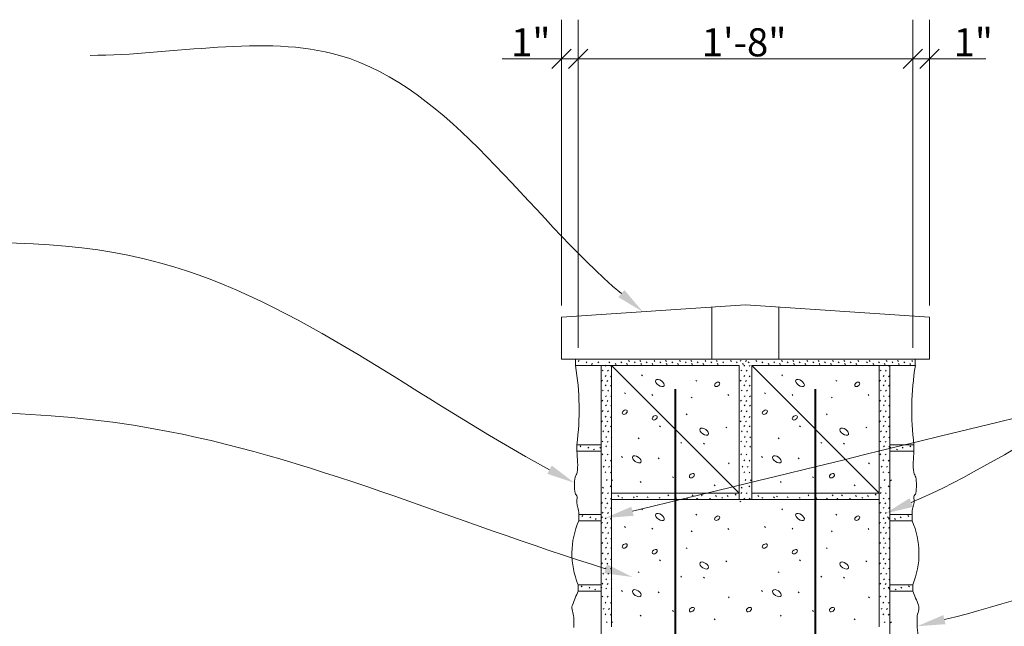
# Paper-space layout '113851WD001' of a CAD drawing. Header units: feet. Extents: x 0 to 187, y 0 to 115.
# Tile 13 of 18: x 21.34 to 26.24, y 13.45 to 16.47. Entities that reach past the tile are written whole.
import ezdxf

# ---------------------------------------------------------------- set-up
doc = ezdxf.new("R2010")
doc.units = ezdxf.units.FT
doc.header["$MEASUREMENT"] = 0
doc.layers.add('SH_Data', color=7, linetype='Continuous')
doc.layers.add('SH_Text', color=7, linetype='Continuous')
doc.styles.add('Straight-Normal', font='font30.shx', dxfattribs={"height": 0.14})

psp = doc.layouts.new('113851WD001')

# ---------------------------------------------------------------- linework, layer by layer
at = {"layer": 'SH_Data', "linetype": 'Continuous', "lineweight": 0}
for p, q in [((24.0377, 15.0439), (24.0377, 16.4669)), ((24.121, 14.8327), (24.121, 16.4669)), ((25.7877, 14.8327), (25.7877, 16.4669)), ((25.871, 15.0439), (25.871, 16.4669)), ((23.743, 16.2718), (26.1522, 16.2718))]:
    psp.add_line(p, q, dxfattribs=at)
at = {"layer": 'SH_Data', "linetype": 'Continuous', "lineweight": 30}
for p, q in [((24.0856, 16.3197), (23.9898, 16.2239)), ((24.1689, 16.3197), (24.0731, 16.2239)), ((25.8356, 16.3197), (25.7398, 16.2239)), ((25.9189, 16.3197), (25.8231, 16.2239))]:
    psp.add_line(p, q, dxfattribs=at)
at = {"layer": 'SH_Data', "linetype": 'Continuous', "lineweight": 13}
for p, q in [((24.9543, 15.0466), (24.0377, 14.985)), ((24.7877, 14.7758), (24.7877, 15.0371)), ((25.871, 14.985), (24.9543, 15.0466)), ((25.1209, 14.7758), (25.1209, 15.0371)), ((24.0377, 14.7758), (24.0377, 14.985)), ((25.871, 14.7758), (25.871, 14.985)), ((24.0377, 14.7758), (25.3553, 14.7758)), ((24.108, 14.7758), (24.108, 14.7445)), ((24.108, 14.7758), (24.108, 14.7445)), ((24.1214, 14.7653), (24.1259, 14.7699)), ((24.3768, 14.7653), (24.3722, 14.7699)), ((24.4334, 14.7653), (24.4288, 14.7699)), ((24.5037, 14.7653), (24.4991, 14.7699)), ((25.871, 14.7758), (24.5534, 14.7758)), ((24.5603, 14.7653), (24.5557, 14.7699)), ((24.6307, 14.7653), (24.6261, 14.7699)), ((25.8007, 14.7758), (24.6367, 14.7758)), ((24.6873, 14.7653), (24.6827, 14.7699)), ((24.7576, 14.7653), (24.753, 14.7699)), ((24.8142, 14.7653), (24.8096, 14.7699)), ((24.8846, 14.7653), (24.88, 14.7699)), ((24.9283, 14.7658), (24.9329, 14.7704)), ((24.9547, 14.7644), (24.9593, 14.769)), ((25.0115, 14.7653), (25.0069, 14.7699)), ((25.1385, 14.7653), (25.1339, 14.7699)), ((25.1951, 14.7653), (25.1905, 14.7699)), ((25.2654, 14.7653), (25.2608, 14.7699)), ((25.322, 14.7653), (25.3174, 14.7699)), ((25.3924, 14.7653), (25.3878, 14.7699)), ((25.449, 14.7653), (25.4444, 14.7699)), ((25.5193, 14.7653), (25.5147, 14.7699)), ((25.5759, 14.7653), (25.5713, 14.7699)), ((25.6604, 14.7653), (25.6558, 14.7699)), ((25.717, 14.7653), (25.7124, 14.7699)), ((25.7873, 14.7653), (25.7827, 14.7699)), ((25.8007, 14.7758), (25.8007, 14.7445)), ((25.8007, 14.7758), (25.8007, 14.7445)), ((24.108, 14.7445), (24.2877, 14.7445)), ((24.1601, 14.7588), (24.1647, 14.7634)), ((24.188, 14.7502), (24.1926, 14.7548)), ((24.2192, 14.7588), (24.2238, 14.7634)), ((24.235, 12.7445), (24.235, 14.7445)), ((24.2405, 14.7177), (24.2451, 14.7223)), ((24.2556, 14.7421), (24.2602, 14.7467)), ((24.267, 14.7164), (24.2716, 14.721)), ((24.2789, 14.7588), (24.2743, 14.7634)), ((24.2821, 14.7408), (24.2867, 14.7454)), ((24.9231, 14.1091), (24.2877, 14.7445)), ((24.2877, 14.7445), (24.2877, 14.1091)), ((24.9231, 14.7445), (24.2877, 14.7445)), ((24.3101, 14.7502), (24.3055, 14.7548)), ((24.338, 14.7588), (24.3335, 14.7634)), ((24.3667, 14.7502), (24.3621, 14.7548)), ((24.4058, 14.7588), (24.4012, 14.7634)), ((24.437, 14.7502), (24.4324, 14.7548)), ((24.465, 14.7588), (24.4604, 14.7634)), ((24.4936, 14.7502), (24.489, 14.7548)), ((24.5328, 14.7588), (24.5282, 14.7634)), ((24.564, 14.7502), (24.5594, 14.7548)), ((24.5919, 14.7588), (24.5874, 14.7634)), ((24.6206, 14.7502), (24.616, 14.7548)), ((24.6597, 14.7588), (24.6551, 14.7634)), ((24.6909, 14.7502), (24.6863, 14.7548)), ((24.7189, 14.7588), (24.7143, 14.7634)), ((24.7475, 14.7502), (24.7429, 14.7548)), ((24.7867, 14.7588), (24.7821, 14.7634)), ((24.8179, 14.7502), (24.8133, 14.7548)), ((24.8458, 14.7588), (24.8413, 14.7634)), ((24.9136, 14.7588), (24.909, 14.7634)), ((24.9231, 14.7445), (24.9231, 14.1091)), ((24.9315, 14.7177), (24.9361, 14.7223)), ((24.9448, 14.7502), (24.9402, 14.7548)), ((24.9466, 14.7421), (24.9512, 14.7467)), ((24.958, 14.7164), (24.9626, 14.721)), ((24.9728, 14.7588), (24.9682, 14.7634)), ((24.973, 14.7408), (24.9776, 14.7454)), ((25.621, 14.1091), (24.9856, 14.7445)), ((24.9856, 14.7445), (24.9856, 14.1091)), ((25.621, 14.7445), (24.9856, 14.7445)), ((25.0406, 14.7588), (25.036, 14.7634)), ((25.0718, 14.7502), (25.0672, 14.7548)), ((25.0997, 14.7588), (25.0951, 14.7634)), ((25.1284, 14.7502), (25.1238, 14.7548)), ((25.1675, 14.7588), (25.1629, 14.7634)), ((25.1987, 14.7502), (25.1941, 14.7548)), ((25.2267, 14.7588), (25.2221, 14.7634)), ((25.2553, 14.7502), (25.2507, 14.7548)), ((25.2945, 14.7588), (25.2899, 14.7634)), ((25.3257, 14.7502), (25.3211, 14.7548)), ((25.3536, 14.7588), (25.349, 14.7634)), ((25.3823, 14.7502), (25.3777, 14.7548)), ((25.4214, 14.7588), (25.4168, 14.7634)), ((25.4526, 14.7502), (25.448, 14.7548)), ((25.4806, 14.7588), (25.476, 14.7634)), ((25.5092, 14.7502), (25.5046, 14.7548)), ((25.5625, 14.7588), (25.5579, 14.7634)), ((25.5937, 14.7502), (25.5891, 14.7548)), ((25.6217, 14.7588), (25.6171, 14.7634)), ((25.8007, 14.7445), (25.621, 14.7445)), ((25.621, 14.7445), (25.621, 14.1091)), ((25.6251, 14.7177), (25.6297, 14.7223)), ((25.6503, 14.7502), (25.6457, 14.7548)), ((25.6516, 14.7164), (25.6562, 14.721)), ((25.6667, 14.7408), (25.6712, 14.7454)), ((25.6737, 12.7424), (25.6737, 14.7445)), ((25.6894, 14.7588), (25.6849, 14.7634)), ((25.7206, 14.7502), (25.7161, 14.7548)), ((25.7486, 14.7588), (25.744, 14.7634)), ((25.7772, 14.7502), (25.7726, 14.7548)), ((24.2373, 14.6672), (24.2419, 14.6718)), ((24.2556, 14.6898), (24.2602, 14.6944)), ((24.2638, 14.6659), (24.2684, 14.6705)), ((24.2821, 14.6885), (24.2867, 14.693)), ((24.4416, 14.693), (24.437, 14.6976)), ((24.7116, 14.6661), (24.707, 14.6707)), ((24.9283, 14.6672), (24.9329, 14.6718)), ((24.9466, 14.6898), (24.9512, 14.6944)), ((24.9547, 14.6659), (24.9593, 14.6705)), ((24.973, 14.6885), (24.9776, 14.693)), ((25.1395, 14.693), (25.1349, 14.6976)), ((25.4095, 14.6661), (25.4049, 14.6707)), ((25.6219, 14.6672), (25.6265, 14.6718)), ((25.6402, 14.6898), (25.6448, 14.6944)), ((25.6484, 14.6659), (25.653, 14.6705)), ((25.6667, 14.6885), (25.6712, 14.693)), ((24.2418, 14.6179), (24.2464, 14.6225)), ((24.2556, 14.6435), (24.2602, 14.6481)), ((24.2683, 14.6166), (24.2729, 14.6212)), ((24.2821, 14.6422), (24.2867, 14.6468)), ((24.9328, 14.6179), (24.9374, 14.6225)), ((24.9466, 14.6435), (24.9512, 14.6481)), ((24.9592, 14.6166), (24.9638, 14.6212)), ((24.973, 14.6422), (24.9776, 14.6468)), ((25.6264, 14.6179), (25.631, 14.6225)), ((25.6402, 14.6435), (25.6448, 14.6481)), ((25.6529, 14.6166), (25.6574, 14.6212)), ((25.6667, 14.6422), (25.6712, 14.6468)), ((24.2386, 14.5673), (24.2432, 14.5719)), ((24.2569, 14.5899), (24.2615, 14.5945)), ((24.265, 14.566), (24.2696, 14.5706)), ((24.2833, 14.5886), (24.2879, 14.5932)), ((24.3566, 14.6048), (24.352, 14.6094)), ((24.4933, 14.5962), (24.4887, 14.6008)), ((24.689, 14.5833), (24.6844, 14.5879)), ((24.8719, 14.5951), (24.8673, 14.5997)), ((24.9295, 14.5673), (24.9341, 14.5719)), ((24.9478, 14.5899), (24.9524, 14.5945)), ((24.956, 14.566), (24.9606, 14.5706)), ((24.9743, 14.5886), (24.9789, 14.5932)), ((25.0545, 14.6048), (25.0499, 14.6094)), ((25.1911, 14.5962), (25.1865, 14.6008)), ((25.3869, 14.5833), (25.3823, 14.5879)), ((25.5698, 14.5951), (25.5652, 14.5997)), ((25.6232, 14.5673), (25.6278, 14.5719)), ((25.6415, 14.5899), (25.646, 14.5945)), ((25.6496, 14.566), (25.6542, 14.5706)), ((25.6679, 14.5886), (25.6725, 14.5932)), ((24.2405, 14.5155), (24.2451, 14.5201)), ((24.2569, 14.5437), (24.2615, 14.5483)), ((24.2833, 14.5424), (24.2879, 14.5469)), ((24.9315, 14.5155), (24.9361, 14.5201)), ((24.9478, 14.5437), (24.9524, 14.5483)), ((24.9743, 14.5424), (24.9789, 14.5469)), ((25.6251, 14.5155), (25.6297, 14.5201)), ((25.6415, 14.5437), (25.646, 14.5483)), ((25.6679, 14.5424), (25.6725, 14.5469)), ((24.2556, 14.4876), (24.2602, 14.4922)), ((24.267, 14.5142), (24.2716, 14.5188)), ((24.2821, 14.4862), (24.2867, 14.4908)), ((24.6643, 14.4994), (24.6597, 14.504)), ((24.9466, 14.4876), (24.9512, 14.4922)), ((24.958, 14.5142), (24.9626, 14.5188)), ((24.973, 14.4862), (24.9776, 14.4908)), ((25.3622, 14.4994), (25.3576, 14.504)), ((25.6402, 14.4876), (25.6448, 14.4922)), ((25.6516, 14.5142), (25.6562, 14.5188)), ((25.6667, 14.4862), (25.6712, 14.4908)), ((24.2373, 14.465), (24.2419, 14.4696)), ((24.2556, 14.4413), (24.2602, 14.4459)), ((24.2638, 14.4636), (24.2684, 14.4682)), ((24.2821, 14.44), (24.2867, 14.4446)), ((24.5309, 14.4391), (24.5263, 14.4437)), ((24.8612, 14.4337), (24.8566, 14.4383)), ((24.9283, 14.465), (24.9329, 14.4696)), ((24.9466, 14.4413), (24.9512, 14.4459)), ((24.9547, 14.4636), (24.9593, 14.4682)), ((24.973, 14.44), (24.9776, 14.4446)), ((25.2288, 14.4391), (25.2242, 14.4437)), ((25.559, 14.4337), (25.5544, 14.4383)), ((25.6219, 14.465), (25.6265, 14.4696)), ((25.6402, 14.4413), (25.6448, 14.4459)), ((25.6484, 14.4636), (25.653, 14.4682)), ((25.6667, 14.44), (25.6712, 14.4446)), ((24.2431, 14.4144), (24.2477, 14.419)), ((24.2581, 14.3865), (24.2627, 14.3911)), ((24.2695, 14.4131), (24.2741, 14.4177)), ((24.2846, 14.3851), (24.2892, 14.3897)), ((24.4244, 14.38), (24.4198, 14.3846)), ((24.934, 14.4144), (24.9386, 14.419)), ((24.9491, 14.3865), (24.9537, 14.3911)), ((24.9605, 14.4131), (24.9651, 14.4177)), ((24.9756, 14.3851), (24.9802, 14.3897)), ((25.1223, 14.38), (25.1177, 14.3846)), ((25.6277, 14.4144), (25.6323, 14.419)), ((25.6427, 14.3865), (25.6473, 14.3911)), ((25.6541, 14.4131), (25.6587, 14.4177)), ((25.6692, 14.3851), (25.6738, 14.3897)), ((24.1147, 14.3498), (24.1147, 14.3186)), ((24.1147, 14.3498), (24.235, 14.3498)), ((24.1304, 14.3393), (24.135, 14.3439)), ((24.1691, 14.3328), (24.1737, 14.3374)), ((24.1971, 14.3242), (24.2017, 14.3288)), ((24.2283, 14.3328), (24.2329, 14.3374)), ((24.2398, 14.3639), (24.2444, 14.3685)), ((24.2581, 14.3402), (24.2627, 14.3448)), ((24.2663, 14.3625), (24.2709, 14.3671)), ((24.2846, 14.3389), (24.2892, 14.3435)), ((24.6363, 14.3574), (24.6317, 14.362)), ((24.7504, 14.3531), (24.7458, 14.3577)), ((24.9308, 14.3639), (24.9354, 14.3685)), ((24.9491, 14.3402), (24.9537, 14.3448)), ((24.9573, 14.3625), (24.9619, 14.3671)), ((24.9756, 14.3389), (24.9802, 14.3435)), ((25.3342, 14.3574), (25.3296, 14.362)), ((25.4482, 14.3531), (25.4436, 14.3577)), ((25.6244, 14.3639), (25.629, 14.3685)), ((25.6427, 14.3402), (25.6473, 14.3448)), ((25.6509, 14.3625), (25.6555, 14.3671)), ((25.6692, 14.3389), (25.6738, 14.3435)), ((25.794, 14.3498), (25.6737, 14.3498)), ((25.6804, 14.3328), (25.6758, 14.3374)), ((25.7116, 14.3242), (25.707, 14.3288)), ((25.7396, 14.3328), (25.735, 14.3374)), ((25.7783, 14.3393), (25.7737, 14.3439)), ((25.794, 14.3498), (25.794, 14.3186)), ((24.1147, 14.3186), (24.235, 14.3186)), ((24.2398, 14.3004), (24.2444, 14.305)), ((24.2549, 14.2703), (24.2595, 14.2749)), ((24.2663, 14.2991), (24.2709, 14.3037)), ((24.3416, 14.2864), (24.337, 14.291)), ((24.5245, 14.2799), (24.5199, 14.2845)), ((24.9308, 14.3004), (24.9354, 14.305)), ((24.9459, 14.2703), (24.9505, 14.2749)), ((24.9573, 14.2991), (24.9619, 14.3037)), ((25.0395, 14.2864), (25.0349, 14.291)), ((25.2223, 14.2799), (25.2177, 14.2845)), ((25.6244, 14.3004), (25.629, 14.305)), ((25.6395, 14.2703), (25.6441, 14.2749)), ((25.6509, 14.2991), (25.6555, 14.3037)), ((25.794, 14.3186), (25.6737, 14.3186)), ((24.2463, 14.2391), (24.2509, 14.2437)), ((24.2728, 14.2378), (24.2774, 14.2424)), ((24.2814, 14.269), (24.286, 14.2735)), ((24.8741, 14.2552), (24.8695, 14.2598)), ((24.9373, 14.2391), (24.9419, 14.2437)), ((24.9637, 14.2378), (24.9683, 14.2424)), ((24.9723, 14.269), (24.9769, 14.2735)), ((25.572, 14.2552), (25.5674, 14.2598)), ((25.6309, 14.2391), (25.6355, 14.2437)), ((25.6573, 14.2378), (25.6619, 14.2424)), ((25.666, 14.269), (25.6705, 14.2735)), ((24.2549, 14.2111), (24.2595, 14.2157)), ((24.2614, 14.1724), (24.266, 14.177)), ((24.2814, 14.2098), (24.286, 14.2144)), ((24.5955, 14.1863), (24.5909, 14.1909)), ((24.9459, 14.2111), (24.9505, 14.2157)), ((24.9523, 14.1724), (24.9569, 14.177)), ((24.9723, 14.2098), (24.9769, 14.2144)), ((25.2933, 14.1863), (25.2887, 14.1909)), ((25.6395, 14.2111), (25.6441, 14.2157)), ((25.6459, 14.1724), (25.6505, 14.177)), ((25.666, 14.2098), (25.6705, 14.2144)), ((24.2465, 14.1338), (24.2419, 14.1383)), ((24.2852, 14.1402), (24.2806, 14.1448)), ((24.2878, 14.1711), (24.2924, 14.1757)), ((24.4352, 14.1627), (24.4306, 14.1673)), ((24.8031, 14.1454), (24.7985, 14.15)), ((24.9374, 14.1338), (24.9329, 14.1383)), ((24.9762, 14.1402), (24.9716, 14.1448)), ((24.9788, 14.1711), (24.9834, 14.1757)), ((25.1331, 14.1627), (25.1285, 14.1673)), ((25.501, 14.1454), (25.4964, 14.15)), ((25.6311, 14.1338), (25.6265, 14.1383)), ((25.6698, 14.1402), (25.6652, 14.1448)), ((25.6767, 14.1711), (25.6813, 14.1757)), ((24.2405, 14.1081), (24.2451, 14.1126)), ((24.2556, 14.0801), (24.2602, 14.0847)), ((24.267, 14.1067), (24.2716, 14.1113)), ((24.2821, 14.0788), (24.2867, 14.0834)), ((24.2877, 14.1091), (24.2877, 14.0779)), ((24.9231, 14.1091), (24.2877, 14.1091)), ((24.2877, 14.1091), (24.2877, 14.0779)), ((24.2877, 14.0779), (24.2877, 13.4425)), ((24.9856, 14.0779), (24.2877, 14.0779)), ((24.3233, 14.0921), (24.3187, 14.0967)), ((24.3233, 14.0921), (24.3187, 14.0967)), ((24.3427, 14.0835), (24.3381, 14.0881)), ((24.3427, 14.0835), (24.3381, 14.0881)), ((24.4007, 14.0857), (24.3962, 14.0903)), ((24.4007, 14.0857), (24.3962, 14.0903)), ((24.4158, 14.09), (24.4112, 14.0946)), ((24.4158, 14.09), (24.4112, 14.0946)), ((24.4696, 14.0868), (24.465, 14.0914)), ((24.4696, 14.0868), (24.465, 14.0914)), ((24.5288, 14.0835), (24.5242, 14.0881)), ((24.5288, 14.0835), (24.5242, 14.0881)), ((24.5729, 14.0964), (24.5683, 14.101)), ((24.5729, 14.0964), (24.5683, 14.101)), ((24.6116, 14.0825), (24.607, 14.0871)), ((24.6116, 14.0825), (24.607, 14.0871)), ((24.6654, 14.0803), (24.6608, 14.0849)), ((24.6654, 14.0803), (24.6608, 14.0849)), ((24.6933, 14.0954), (24.6888, 14.1)), ((24.6933, 14.0954), (24.6888, 14.1)), ((24.7159, 14.0771), (24.7113, 14.0817)), ((24.7159, 14.0771), (24.7113, 14.0817)), ((24.7183, 14.0771), (24.7137, 14.0817)), ((24.7183, 14.0771), (24.7137, 14.0817)), ((24.7396, 14.0954), (24.735, 14.1)), ((24.7396, 14.0954), (24.735, 14.1)), ((24.7794, 14.0771), (24.7748, 14.0817)), ((24.7794, 14.0771), (24.7748, 14.0817)), ((24.7818, 14.0771), (24.7772, 14.0817)), ((24.7818, 14.0771), (24.7772, 14.0817)), ((24.8095, 14.0921), (24.8049, 14.0967)), ((24.8095, 14.0921), (24.8049, 14.0967)), ((24.8407, 14.0835), (24.8361, 14.0881)), ((24.8407, 14.0835), (24.8361, 14.0881)), ((24.8687, 14.0921), (24.8641, 14.0967)), ((24.8687, 14.0921), (24.8641, 14.0967)), ((24.9074, 14.0986), (24.9028, 14.1032)), ((24.9074, 14.0986), (24.9028, 14.1032)), ((24.9231, 14.1091), (24.9231, 14.0779)), ((24.9231, 14.1091), (24.9231, 14.0779)), ((24.9315, 14.1081), (24.9361, 14.1126)), ((24.9466, 14.0801), (24.9512, 14.0847)), ((24.958, 14.1067), (24.9626, 14.1113)), ((24.973, 14.0788), (24.9776, 14.0834)), ((24.9856, 14.1091), (24.9856, 14.0779)), ((25.621, 14.1091), (24.9856, 14.1091)), ((24.9856, 14.1091), (24.9856, 14.0779)), ((25.621, 14.0779), (24.9856, 14.0779)), ((25.0212, 14.0921), (25.0166, 14.0967)), ((25.0212, 14.0921), (25.0166, 14.0967)), ((25.0405, 14.0835), (25.0359, 14.0881)), ((25.0405, 14.0835), (25.0359, 14.0881)), ((25.0986, 14.0857), (25.094, 14.0903)), ((25.0986, 14.0857), (25.094, 14.0903)), ((25.1137, 14.09), (25.1091, 14.0946)), ((25.1137, 14.09), (25.1091, 14.0946)), ((25.1675, 14.0868), (25.1629, 14.0914)), ((25.1675, 14.0868), (25.1629, 14.0914)), ((25.2266, 14.0835), (25.2221, 14.0881)), ((25.2266, 14.0835), (25.2221, 14.0881)), ((25.2707, 14.0964), (25.2662, 14.101)), ((25.2707, 14.0964), (25.2662, 14.101)), ((25.3095, 14.0825), (25.3049, 14.0871)), ((25.3095, 14.0825), (25.3049, 14.0871)), ((25.3633, 14.0803), (25.3587, 14.0849)), ((25.3633, 14.0803), (25.3587, 14.0849)), ((25.3912, 14.0954), (25.3866, 14.1)), ((25.3912, 14.0954), (25.3866, 14.1)), ((25.4138, 14.0771), (25.4092, 14.0817)), ((25.4138, 14.0771), (25.4092, 14.0817)), ((25.4162, 14.0771), (25.4116, 14.0817)), ((25.4162, 14.0771), (25.4116, 14.0817)), ((25.4375, 14.0954), (25.4329, 14.1)), ((25.4375, 14.0954), (25.4329, 14.1)), ((25.4773, 14.0771), (25.4727, 14.0817)), ((25.4773, 14.0771), (25.4727, 14.0817)), ((25.4796, 14.0771), (25.475, 14.0817)), ((25.4796, 14.0771), (25.475, 14.0817)), ((25.5074, 14.0921), (25.5028, 14.0967)), ((25.5074, 14.0921), (25.5028, 14.0967)), ((25.5386, 14.0835), (25.534, 14.0881)), ((25.5386, 14.0835), (25.534, 14.0881)), ((25.5666, 14.0921), (25.562, 14.0967)), ((25.5666, 14.0921), (25.562, 14.0967)), ((25.6053, 14.0986), (25.6007, 14.1032)), ((25.6053, 14.0986), (25.6007, 14.1032)), ((25.621, 14.1091), (25.621, 14.0779)), ((25.621, 14.1091), (25.621, 14.0779)), ((25.621, 14.0779), (25.621, 13.4425)), ((25.6251, 14.1081), (25.6297, 14.1126)), ((25.6402, 14.0801), (25.6448, 14.0847)), ((25.6516, 14.1067), (25.6562, 14.1113)), ((25.6667, 14.0788), (25.6712, 14.0834)), ((24.2373, 14.0575), (24.2419, 14.0621)), ((24.2556, 14.0338), (24.2602, 14.0384)), ((24.2638, 14.0562), (24.2684, 14.0608)), ((24.2821, 14.0325), (24.2867, 14.0371)), ((24.4416, 14.0263), (24.437, 14.0309)), ((24.4416, 14.0263), (24.437, 14.0309)), ((24.9267, 14.0651), (24.9313, 14.0697)), ((25.1395, 14.0263), (25.1349, 14.0309)), ((25.1395, 14.0263), (25.1349, 14.0309)), ((25.6219, 14.0575), (25.6265, 14.0621)), ((25.6402, 14.0338), (25.6448, 14.0384)), ((25.6484, 14.0562), (25.653, 14.0608)), ((25.6667, 14.0325), (25.6712, 14.0371)), ((24.1244, 14.0032), (24.1244, 13.9719)), ((24.1244, 14.0032), (24.235, 14.0032)), ((24.1401, 13.9926), (24.1446, 13.9972)), ((24.1788, 13.9862), (24.1834, 13.9908)), ((24.2068, 13.9776), (24.2113, 13.9822)), ((24.2379, 13.9862), (24.2425, 13.9908)), ((24.2405, 14.0095), (24.2451, 14.0141)), ((24.2556, 13.9815), (24.2602, 13.9861)), ((24.267, 14.0081), (24.2716, 14.0127)), ((24.2821, 13.9802), (24.2867, 13.9848)), ((24.7116, 13.9994), (24.707, 14.004)), ((24.7116, 13.9994), (24.707, 14.004)), ((25.4095, 13.9994), (25.4049, 14.004)), ((25.4095, 13.9994), (25.4049, 14.004)), ((25.6251, 14.0095), (25.6297, 14.0141)), ((25.6402, 13.9815), (25.6448, 13.9861)), ((25.6516, 14.0081), (25.6562, 14.0127)), ((25.6665, 13.9862), (25.6619, 13.9908)), ((25.6665, 13.9862), (25.6619, 13.9908)), ((25.6667, 13.9802), (25.6712, 13.9848)), ((25.7844, 14.0032), (25.6737, 14.0032)), ((25.702, 13.9776), (25.6974, 13.9822)), ((25.702, 13.9776), (25.6974, 13.9822)), ((25.7299, 13.9862), (25.7253, 13.9908)), ((25.7299, 13.9862), (25.7253, 13.9908)), ((25.7687, 13.9926), (25.7641, 13.9972)), ((25.7687, 13.9926), (25.7641, 13.9972)), ((25.7844, 14.0032), (25.7844, 13.9719)), ((24.1244, 13.9719), (24.235, 13.9719)), ((24.2373, 13.9589), (24.2419, 13.9635)), ((24.2556, 13.9352), (24.2602, 13.9398)), ((24.2638, 13.9576), (24.2684, 13.9622)), ((24.2821, 13.9339), (24.2867, 13.9385)), ((24.3566, 13.9381), (24.352, 13.9427)), ((24.3566, 13.9381), (24.352, 13.9427)), ((24.4933, 13.9295), (24.4887, 13.9341)), ((24.4933, 13.9295), (24.4887, 13.9341)), ((24.8719, 13.9284), (24.8673, 13.933)), ((24.8719, 13.9284), (24.8673, 13.933)), ((25.0545, 13.9381), (25.0499, 13.9427)), ((25.0545, 13.9381), (25.0499, 13.9427)), ((25.1911, 13.9295), (25.1865, 13.9341)), ((25.1911, 13.9295), (25.1865, 13.9341)), ((25.5698, 13.9284), (25.5652, 13.933)), ((25.5698, 13.9284), (25.5652, 13.933)), ((25.6219, 13.9589), (25.6265, 13.9635)), ((25.6402, 13.9352), (25.6448, 13.9398)), ((25.6484, 13.9576), (25.653, 13.9622)), ((25.6667, 13.9339), (25.6712, 13.9385)), ((25.7844, 13.9719), (25.6737, 13.9719)), ((24.2418, 13.9096), (24.2464, 13.9142)), ((24.2569, 13.8817), (24.2615, 13.8863)), ((24.2683, 13.9083), (24.2729, 13.9129)), ((24.2833, 13.8803), (24.2879, 13.8849)), ((24.689, 13.9166), (24.6844, 13.9212)), ((25.3869, 13.9166), (25.3823, 13.9212)), ((25.6264, 13.9096), (25.631, 13.9142)), ((25.6415, 13.8817), (25.646, 13.8863)), ((25.6529, 13.9083), (25.6574, 13.9129)), ((25.6679, 13.8803), (25.6725, 13.8849)), ((24.2386, 13.8591), (24.2432, 13.8637)), ((24.2569, 13.8354), (24.2615, 13.84)), ((24.265, 13.8577), (24.2696, 13.8623)), ((24.2833, 13.8341), (24.2879, 13.8387)), ((24.6643, 13.8327), (24.6597, 13.8373)), ((25.3622, 13.8327), (25.3576, 13.8373)), ((25.6232, 13.8591), (25.6278, 13.8637)), ((25.6415, 13.8354), (25.646, 13.84)), ((25.6496, 13.8577), (25.6542, 13.8623)), ((25.6679, 13.8341), (25.6725, 13.8387)), ((24.2405, 13.8073), (24.2451, 13.8119)), ((24.2556, 13.7793), (24.2602, 13.7839)), ((24.267, 13.8059), (24.2716, 13.8105)), ((25.6251, 13.8073), (25.6297, 13.8119)), ((25.6402, 13.7793), (25.6448, 13.7839)), ((25.6516, 13.8059), (25.6562, 13.8105)), ((24.2373, 13.7567), (24.2419, 13.7613)), ((24.2556, 13.733), (24.2602, 13.7376)), ((24.2638, 13.7554), (24.2684, 13.76)), ((24.2821, 13.778), (24.2867, 13.7826)), ((24.2821, 13.7317), (24.2867, 13.7363)), ((24.5309, 13.7725), (24.5263, 13.7771)), ((24.8612, 13.7671), (24.8566, 13.7717)), ((25.2288, 13.7725), (25.2242, 13.7771)), ((25.559, 13.7671), (25.5544, 13.7717)), ((25.6219, 13.7567), (25.6265, 13.7613)), ((25.6402, 13.733), (25.6448, 13.7376)), ((25.6484, 13.7554), (25.653, 13.76)), ((25.6667, 13.778), (25.6712, 13.7826)), ((25.6667, 13.7317), (25.6712, 13.7363)), ((24.2431, 13.7062), (24.2477, 13.7107)), ((24.2695, 13.7048), (24.2741, 13.7094)), ((24.4244, 13.7133), (24.4198, 13.7179)), ((24.6363, 13.6907), (24.6317, 13.6953)), ((24.7504, 13.6864), (24.7458, 13.691)), ((25.1223, 13.7133), (25.1177, 13.7179)), ((25.3342, 13.6907), (25.3296, 13.6953)), ((25.4482, 13.6864), (25.4436, 13.691)), ((25.6277, 13.7062), (25.6323, 13.7107)), ((25.6541, 13.7048), (25.6587, 13.7094)), ((24.1209, 13.6526), (24.1209, 13.6213)), ((24.1209, 13.6526), (24.235, 13.6526)), ((24.1366, 13.6421), (24.1412, 13.6467)), ((24.1753, 13.6356), (24.1799, 13.6402)), ((24.2345, 13.6356), (24.2391, 13.6402)), ((24.2398, 13.6556), (24.2444, 13.6602)), ((24.2581, 13.6782), (24.2627, 13.6828)), ((24.2581, 13.6319), (24.2627, 13.6365)), ((24.2663, 13.6543), (24.2709, 13.6589)), ((24.2846, 13.6769), (24.2892, 13.6815)), ((25.6244, 13.6556), (25.629, 13.6602)), ((25.6427, 13.6782), (25.6473, 13.6828)), ((25.6427, 13.6319), (25.6473, 13.6365)), ((25.6509, 13.6543), (25.6555, 13.6589)), ((25.67, 13.6356), (25.6654, 13.6402)), ((25.6692, 13.6769), (25.6738, 13.6815)), ((25.7878, 13.6526), (25.6737, 13.6526)), ((25.7334, 13.6356), (25.7288, 13.6402)), ((25.7721, 13.6421), (25.7675, 13.6467)), ((25.7878, 13.6526), (25.7878, 13.6213)), ((24.1209, 13.6214), (24.235, 13.6214)), ((24.2033, 13.627), (24.2079, 13.6316)), ((24.2398, 13.5921), (24.2444, 13.5967)), ((24.2663, 13.5908), (24.2709, 13.5954)), ((24.2846, 13.6306), (24.2892, 13.6352)), ((24.3416, 13.6197), (24.337, 13.6243)), ((24.5245, 13.6132), (24.5199, 13.6178)), ((24.8741, 13.5885), (24.8695, 13.5931)), ((25.0395, 13.6197), (25.0349, 13.6243)), ((25.2223, 13.6132), (25.2177, 13.6178)), ((25.572, 13.5885), (25.5674, 13.5931)), ((25.6244, 13.5921), (25.629, 13.5967)), ((25.6509, 13.5908), (25.6555, 13.5954)), ((25.6692, 13.6306), (25.6738, 13.6352)), ((25.7878, 13.6214), (25.6737, 13.6214)), ((25.7054, 13.627), (25.7008, 13.6316)), ((24.2549, 13.562), (24.2595, 13.5666)), ((24.2814, 13.5607), (24.286, 13.5653)), ((25.6395, 13.562), (25.6441, 13.5666)), ((25.666, 13.5607), (25.6705, 13.5653)), ((24.2463, 13.5308), (24.2509, 13.5354)), ((24.2549, 13.5028), (24.2595, 13.5074)), ((24.2728, 13.5295), (24.2774, 13.5341)), ((24.2814, 13.5015), (24.286, 13.5061)), ((24.4352, 13.496), (24.4306, 13.5006)), ((24.5955, 13.5197), (24.5909, 13.5243)), ((25.1331, 13.496), (25.1285, 13.5006)), ((25.2933, 13.5197), (25.2887, 13.5243)), ((25.6309, 13.5308), (25.6355, 13.5354)), ((25.6395, 13.5028), (25.6441, 13.5074)), ((25.6573, 13.5295), (25.6619, 13.5341)), ((25.666, 13.5015), (25.6705, 13.5061)), ((24.2614, 13.4641), (24.266, 13.4687)), ((24.2878, 13.4628), (24.2924, 13.4674)), ((24.8031, 13.4788), (24.7985, 13.4834)), ((25.501, 13.4788), (25.4964, 13.4834)), ((25.6459, 13.4641), (25.6505, 13.4687)), ((25.6767, 13.4628), (25.6813, 13.4674))]:
    psp.add_line(p, q, dxfattribs=at)
at = {"layer": 'SH_Data', "linetype": 'Continuous', "lineweight": 40}
for p, q in [((24.6054, 10.8713), (24.6054, 14.6273)), ((25.3033, 10.8713), (25.3033, 14.6273))]:
    psp.add_line(p, q, dxfattribs=at)
at = {"layer": 'SH_Data', "linetype": 'Continuous', "lineweight": 13}
for centre, radius, start, end in [((22.7545, 14.5242), 1.3713, 352.6952, 9.2469), ((24.4931, 13.8083), 0.4034, 156.065, 202.7001)]:
    psp.add_arc(centre, radius, start, end, dxfattribs=at)
at = {"layer": 'SH_Data', "linetype": 'Continuous', "lineweight": 13, "extrusion": (0, 0, -1)}
for centre, radius, start, end in [((-27.1542, 14.5242), 1.3713, 352.6952, 9.2468), ((-25.4156, 13.8083), 0.4034, 156.065, 202.7)]:
    psp.add_arc(centre, radius, start, end, dxfattribs=at)
for centre, major_axis, ratio in [((24.5283, 14.6574), (-0.0204, 0.014), 0.531573), ((25.2262, 14.6574), (-0.0204, 0.014), 0.531573), ((24.8134, 14.651), (0.0114, 0.0082), 0.658564), ((25.5113, 14.651), (0.0114, 0.0082), 0.658564), ((24.353, 14.5122), (0.0114, 0.0082), 0.658564), ((25.0509, 14.5122), (0.0114, 0.0082), 0.658564), ((24.5025, 14.4842), (0.0114, 0.0082), 0.658564), ((25.2004, 14.4842), (0.0114, 0.0082), 0.658564), ((24.7488, 14.4154), (-0.0204, 0.014), 0.531573), ((25.4467, 14.4154), (-0.0204, 0.014), 0.531573), ((24.4132, 14.2777), (-0.0204, 0.014), 0.531573), ((25.1111, 14.2777), (-0.0204, 0.014), 0.531573), ((24.6875, 14.1959), (0.0114, 0.0082), 0.658564), ((25.3854, 14.1959), (0.0114, 0.0082), 0.658564), ((24.5283, 13.9907), (-0.0204, 0.014), 0.531573), ((24.5283, 13.9907), (-0.0204, 0.014), 0.531573), ((24.8134, 13.9843), (0.0114, 0.0082), 0.658564), ((24.8134, 13.9843), (0.0114, 0.0082), 0.658564), ((25.2262, 13.9907), (-0.0204, 0.014), 0.531573), ((25.2262, 13.9907), (-0.0204, 0.014), 0.531573), ((25.5113, 13.9843), (0.0114, 0.0082), 0.658564), ((25.5113, 13.9843), (0.0114, 0.0082), 0.658564), ((24.353, 13.8455), (0.0114, 0.0082), 0.658564), ((25.0509, 13.8455), (0.0114, 0.0082), 0.658564), ((24.5025, 13.8175), (0.0114, 0.0082), 0.658564), ((25.2004, 13.8175), (0.0114, 0.0082), 0.658564), ((24.7488, 13.7487), (-0.0204, 0.014), 0.531573), ((25.4467, 13.7487), (-0.0204, 0.014), 0.531573), ((24.4132, 13.611), (-0.0204, 0.014), 0.531573), ((25.1111, 13.611), (-0.0204, 0.014), 0.531573), ((24.6875, 13.5293), (0.0114, 0.0082), 0.658564), ((24.9722, 13.5293), (0.0114, 0.0082), 0.658564), ((25.3854, 13.5293), (0.0114, 0.0082), 0.658564)]:
    psp.add_ellipse(centre, major_axis=major_axis, ratio=ratio, dxfattribs=at)
at = {"layer": 'SH_Data', "linetype": 'Continuous', "lineweight": 0}
for points, start_tangent, end_tangent in [([(24.3363, 15.1026), (22.9314, 16.2894), (21.6898, 16.2894)], (-0.76392, 0.645311), (-1, 0)), ([(23.9788, 14.2258), (22.0426, 15.2551), (19.3977, 15.2551)], (-0.882989, 0.469394), (-1, 0)), ([(24.3918, 14.0188), (27.4587, 14.7664)], (0.971552, 0.236825), (0.971552, 0.236825)), ([(25.7807, 14.0623), (27.4587, 14.7664)], (0.922123, 0.386896), (1, 0)), ([(24.258, 13.7326), (22.0066, 14.4301), (18.6769, 14.4301)], (-0.955209, 0.295932), (-1, 0)), ([(25.9457, 13.4791), (27.785, 13.9227)], (0.972136, 0.234418), (1, 0))]:
    psp.add_spline(points, degree=3, dxfattribs=dict(at, start_tangent=start_tangent, end_tangent=end_tangent))
at = {"layer": 'SH_Data', "linetype": 'Continuous', "lineweight": 13}
for points, knots in [([(24.1147, 14.3186), (24.1159, 14.3003), (24.1171, 14.282), (24.1183, 14.2637), (24.1194, 14.2463), (24.1176, 14.2287), (24.1153, 14.2114)], [0, 0, 0, 0, 0.1715978, 0.1715978, 0.1715978, 0.3347643, 0.3347643, 0.3347643, 0.3347643]), ([(25.794, 14.3186), (25.7928, 14.3003), (25.7916, 14.282), (25.7904, 14.2637), (25.7893, 14.2463), (25.7911, 14.2288), (25.7934, 14.2114)], [0, 0, 0, 0, 0.1715978, 0.1715978, 0.1715978, 0.3347643, 0.3347643, 0.3347643, 0.3347643]), ([(24.1153, 14.2114), (24.1142, 14.2032), (24.1077, 14.1965), (24.106, 14.1882), (24.1005, 14.1619), (24.1012, 14.1356), (24.106, 14.1092), (24.1073, 14.1023), (24.1144, 14.0974), (24.1153, 14.0906), (24.1165, 14.0814), (24.1125, 14.0716), (24.1137, 14.0623), (24.116, 14.0451), (24.1244, 14.0283), (24.1244, 14.0107)], [0.3347643, 0.3347643, 0.3347643, 0.3347643, 0.4127713, 0.4127713, 0.4127713, 0.6590253, 0.6590253, 0.6590253, 0.7238066, 0.7238066, 0.7238066, 0.8122702, 0.8122702, 0.8122702, 0.9763643, 0.9763643, 0.9763643, 0.9763643]), ([(25.7934, 14.2114), (25.7945, 14.2032), (25.801, 14.1966), (25.8027, 14.1882), (25.8082, 14.1618), (25.8075, 14.1355), (25.8027, 14.1092)], [0.3347643, 0.3347643, 0.3347643, 0.3347643, 0.4127713, 0.4127713, 0.4127713, 0.6590253, 0.6590253, 0.6590253, 0.6590253]), ([(25.8027, 14.1092), (25.8015, 14.1023), (25.7943, 14.0974), (25.7934, 14.0906), (25.7922, 14.0814), (25.7962, 14.0716), (25.795, 14.0623)], [0.6590253, 0.6590253, 0.6590253, 0.6590253, 0.7238066, 0.7238066, 0.7238066, 0.8122702, 0.8122702, 0.8122702, 0.8122702]), ([(24.099, 13.4912), (24.0987, 13.5114), (24.0843, 13.5329), (24.0921, 13.5516), (24.1017, 13.5749), (24.1113, 13.5981), (24.1209, 13.6214)], [0.6246347, 0.6246347, 0.6246347, 0.6246347, 0.7921067, 0.7921067, 0.7921067, 1, 1, 1, 1]), ([(25.7911, 13.2669), (25.7988, 13.3068), (25.8066, 13.3467), (25.8143, 13.3867), (25.8177, 13.4042), (25.8101, 13.4223), (25.8097, 13.4401), (25.8093, 13.4571), (25.8094, 13.4742), (25.8097, 13.4912), (25.81, 13.5114), (25.8244, 13.5329), (25.8167, 13.5516), (25.807, 13.5749), (25.7974, 13.5981), (25.7878, 13.6214)], [0, 0, 0, 0, 0.336135, 0.336135, 0.336135, 0.483862, 0.483862, 0.483862, 0.624635, 0.624635, 0.624635, 0.792107, 0.792107, 0.792107, 1, 1, 1, 1])]:
    psp.add_open_spline(points, degree=3, knots=knots, dxfattribs=at)
for points in [[(25.795, 14.0623), (25.7927, 14.0451), (25.7844, 14.0283), (25.7844, 14.0107)], [(24.1244, 14.0107), (24.1244, 14.0082), (24.1244, 14.0057), (24.1244, 14.0032)], [(25.7844, 14.0107), (25.7844, 14.0082), (25.7844, 14.0057), (25.7844, 14.0032)], [(24.099, 13.4401), (24.0995, 13.4571), (24.0993, 13.4742), (24.099, 13.4912)]]:
    psp.add_open_spline(points, degree=3, dxfattribs=at)
at = {"layer": 'SH_Data', "linetype": 'Continuous', "lineweight": 0}
for points in [[(24.3213, 15.0848), (24.4433, 15.0123), (24.3514, 15.1204)], [(23.9678, 14.2052), (24.1024, 14.1601), (23.9897, 14.2464)], [(25.7717, 14.0838), (25.6516, 14.0081), (25.7897, 14.0408)], [(24.3862, 14.0414), (24.2557, 13.9856), (24.3973, 13.9961)], [(24.2511, 13.7103), (24.3918, 13.6911), (24.2649, 13.7548)], [(25.9402, 13.5018), (25.8096, 13.4463), (25.9511, 13.4564)]]:
    psp.add_solid(points, dxfattribs=at)

# ---------------------------------------------------------------- texts
at = {"layer": 'SH_Text', "char_height": 0.14, "attachment_point": 8, "style": 'Straight-Normal'}
for s, insert in [('1"', (23.885, 16.2843)), ('1\'-8"', (24.9476, 16.2843)), ('1"', (26.0893, 16.2843))]:
    psp.add_mtext_dynamic_manual_height_columns(s, width=0.191036, gutter_width=0.7, heights=[0], dxfattribs=dict(at, insert=insert))

doc.saveas('drawing.dxf')
